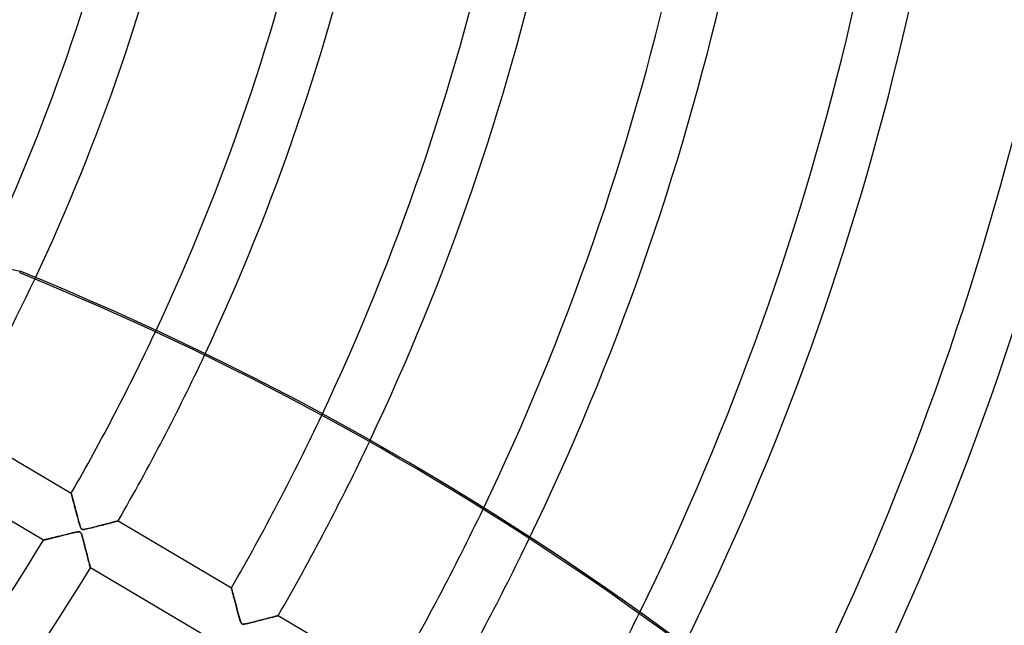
# Model space of a CAD drawing. Header units: millimetres. Extents: x -790 to 790, y -790 to 790.
# Tile 36 of 54: x 341 to 521, y -226 to -115. Entities that reach past the tile are written whole.
import ezdxf

# ---------------------------------------------------------------- set-up
doc = ezdxf.new("R2010")
doc.units = ezdxf.units.MM
doc.layers.add('HIDDEN', color=7, linetype='Continuous')
doc.layers.add('THICK', color=7, linetype='Continuous')

msp = doc.modelspace()

# ---------------------------------------------------------------- linework, layer by layer
at = {"layer": 'HIDDEN'}
for p, q in [((200.98, -128.78), (341.06, -160.76)), ((341.06, -160.76), (340.99, -161.06)), ((350.44, -201.44), (350.44, -201.45)), ((350.44, -201.45), (350.45, -201.46)), ((350.45, -201.46), (350.45, -201.49)), ((350.45, -201.49), (350.46, -201.54)), ((350.46, -201.54), (350.48, -201.59)), ((350.48, -201.59), (350.5, -201.65)), ((350.5, -201.65), (350.52, -201.73)), ((350.52, -201.73), (350.54, -201.82)), ((350.54, -201.82), (350.56, -201.91)), ((350.56, -201.91), (350.59, -202.02)), ((350.59, -202.02), (350.62, -202.13)), ((350.62, -202.13), (350.66, -202.26)), ((350.66, -202.26), (350.69, -202.39)), ((350.69, -202.39), (350.73, -202.53)), ((350.73, -202.53), (350.77, -202.68)), ((350.77, -202.68), (350.81, -202.83)), ((350.81, -202.83), (350.85, -202.99)), ((350.85, -202.99), (350.89, -203.15)), ((350.89, -203.15), (350.94, -203.32)), ((350.94, -203.32), (350.98, -203.5)), ((350.98, -203.5), (351.03, -203.68)), ((351.03, -203.68), (351.08, -203.86)), ((351.08, -203.86), (351.13, -204.05)), ((351.13, -204.05), (351.18, -204.24)), ((351.18, -204.24), (351.23, -204.44)), ((351.23, -204.44), (351.28, -204.64)), ((351.28, -204.64), (351.33, -204.84)), ((351.33, -204.84), (351.39, -205.04)), ((351.39, -205.04), (351.44, -205.25)), ((351.44, -205.25), (351.5, -205.46)), ((351.5, -205.46), (351.56, -205.67)), ((351.56, -205.67), (351.61, -205.88)), ((351.61, -205.88), (351.67, -206.09)), ((351.67, -206.09), (351.73, -206.31)), ((351.73, -206.31), (351.78, -206.52)), ((351.78, -206.52), (351.84, -206.72)), ((351.84, -206.72), (351.89, -206.9)), ((351.89, -206.9), (351.94, -207.08)), ((351.94, -207.08), (351.99, -207.24)), ((351.99, -207.24), (352.04, -207.39)), ((352.04, -207.39), (352.09, -207.55)), ((354.77, -207.62), (355.1, -207.54)), ((355.1, -207.54), (355.43, -207.45)), ((355.43, -207.45), (355.76, -207.37)), ((355.76, -207.37), (356.08, -207.29)), ((356.08, -207.29), (356.39, -207.21)), ((356.39, -207.21), (356.69, -207.13)), ((356.69, -207.13), (356.98, -207.05)), ((356.98, -207.05), (357.26, -206.98)), ((357.26, -206.98), (357.52, -206.91)), ((357.52, -206.91), (357.76, -206.85)), ((357.76, -206.85), (357.98, -206.79)), ((357.98, -206.79), (358.19, -206.74)), ((358.19, -206.74), (358.37, -206.69)), ((358.37, -206.69), (358.54, -206.65)), ((358.54, -206.65), (358.68, -206.61)), ((358.68, -206.61), (358.8, -206.58)), ((358.8, -206.58), (358.9, -206.55)), ((358.9, -206.55), (358.97, -206.54)), ((358.97, -206.54), (359.02, -206.52)), ((359.02, -206.52), (359.03, -206.52)), ((348.15, -209.35), (347.93, -209.4)), ((348.37, -209.29), (348.15, -209.35)), ((348.6, -209.23), (348.37, -209.29)), ((348.84, -209.18), (348.6, -209.23)), ((349.08, -209.11), (348.84, -209.18)), ((349.33, -209.05), (349.08, -209.11)), ((349.58, -208.99), (349.33, -209.05)), ((349.82, -208.93), (349.58, -208.99)), ((350.05, -208.88), (349.82, -208.93)), ((350.27, -208.82), (350.05, -208.88)), ((350.48, -208.77), (350.27, -208.82)), ((350.68, -208.73), (350.48, -208.77)), ((350.86, -208.68), (350.68, -208.73)), ((351.03, -208.64), (350.86, -208.68)), ((351.19, -208.61), (351.03, -208.64)), ((351.33, -208.58), (351.19, -208.61)), ((351.45, -208.56), (351.33, -208.58)), ((351.57, -208.54), (351.45, -208.56)), ((351.69, -208.53), (351.57, -208.54)), ((351.79, -208.52), (351.69, -208.53)), ((351.88, -208.52), (351.79, -208.52)), ((351.96, -208.53), (351.88, -208.52)), ((352.02, -208.55), (351.96, -208.53)), ((352.08, -208.59), (352.02, -208.55)), ((352.13, -208.63), (352.08, -208.59)), ((352.09, -207.55), (352.15, -207.71)), ((352.18, -208.69), (352.13, -208.63)), ((352.15, -207.71), (352.22, -207.86)), ((352.23, -208.78), (352.18, -208.69)), ((352.22, -207.86), (352.3, -207.96)), ((352.29, -208.91), (352.23, -208.78)), ((352.36, -209.12), (352.29, -208.91)), ((352.3, -207.96), (352.38, -208.03)), ((352.45, -209.38), (352.36, -209.12)), ((352.38, -208.03), (352.48, -208.07)), ((352.48, -208.07), (352.62, -208.08)), ((352.62, -208.08), (352.79, -208.07)), ((352.79, -208.07), (352.98, -208.04)), ((352.98, -208.04), (353.21, -208)), ((353.21, -208), (353.47, -207.94)), ((353.47, -207.94), (353.77, -207.87)), ((353.77, -207.87), (354.1, -207.79)), ((354.1, -207.79), (354.43, -207.71)), ((354.43, -207.71), (354.77, -207.62)), ((345.36, -210.05), (345.35, -210.05)), ((345.38, -210.04), (345.36, -210.05)), ((345.43, -210.03), (345.38, -210.04)), ((345.48, -210.01), (345.43, -210.03)), ((345.56, -210), (345.48, -210.01)), ((345.65, -209.97), (345.56, -210)), ((345.75, -209.95), (345.65, -209.97)), ((345.86, -209.92), (345.75, -209.95)), ((345.99, -209.89), (345.86, -209.92)), ((346.12, -209.85), (345.99, -209.89)), ((346.27, -209.82), (346.12, -209.85)), ((346.42, -209.78), (346.27, -209.82)), ((346.59, -209.74), (346.42, -209.78)), ((346.76, -209.7), (346.59, -209.74)), ((346.93, -209.65), (346.76, -209.7)), ((347.12, -209.61), (346.93, -209.65)), ((347.31, -209.56), (347.12, -209.61)), ((347.51, -209.51), (347.31, -209.56)), ((347.71, -209.46), (347.51, -209.51)), ((347.93, -209.4), (347.71, -209.46)), ((352.54, -209.7), (352.45, -209.38)), ((352.63, -210.05), (352.54, -209.7)), ((352.73, -210.41), (352.63, -210.05)), ((352.83, -210.78), (352.73, -210.41)), ((352.93, -211.15), (352.83, -210.78)), ((353.02, -211.53), (352.93, -211.15)), ((353.12, -211.9), (353.02, -211.53)), ((353.21, -212.26), (353.12, -211.9)), ((353.3, -212.62), (353.21, -212.26)), ((353.39, -212.96), (353.3, -212.62)), ((353.48, -213.3), (353.39, -212.96)), ((353.56, -213.61), (353.48, -213.3)), ((353.63, -213.9), (353.56, -213.61)), ((353.7, -214.17), (353.63, -213.9)), ((353.76, -214.41), (353.7, -214.17)), ((353.81, -214.62), (353.76, -214.41)), ((353.86, -214.8), (353.81, -214.62)), ((353.89, -214.94), (353.86, -214.8)), ((353.92, -215.04), (353.89, -214.94)), ((353.93, -215.11), (353.92, -215.04)), ((353.94, -215.13), (353.93, -215.11)), ((379.79, -218.8), (379.79, -218.81)), ((379.79, -218.81), (379.8, -218.83)), ((379.8, -218.83), (379.81, -218.87)), ((379.81, -218.87), (379.83, -218.93)), ((379.83, -218.93), (379.85, -219.01)), ((379.85, -219.01), (379.87, -219.1)), ((379.87, -219.1), (379.9, -219.2)), ((379.9, -219.2), (379.93, -219.32)), ((379.93, -219.32), (379.96, -219.45)), ((379.96, -219.45), (380, -219.59)), ((380, -219.59), (380.04, -219.75)), ((380.04, -219.75), (380.09, -219.92)), ((380.09, -219.92), (380.13, -220.1)), ((380.13, -220.1), (380.18, -220.29)), ((380.18, -220.29), (380.24, -220.48)), ((380.24, -220.48), (380.29, -220.69)), ((380.29, -220.69), (380.35, -220.9)), ((380.35, -220.9), (380.4, -221.12)), ((380.4, -221.12), (380.46, -221.34)), ((380.46, -221.34), (380.52, -221.58)), ((380.52, -221.58), (380.59, -221.81)), ((380.59, -221.81), (380.65, -222.05)), ((380.65, -222.05), (380.72, -222.3)), ((380.72, -222.3), (380.78, -222.55)), ((380.78, -222.55), (380.85, -222.81)), ((380.85, -222.81), (380.92, -223.07)), ((380.92, -223.07), (380.99, -223.33)), ((380.99, -223.33), (381.06, -223.59)), ((381.06, -223.59), (381.13, -223.85)), ((381.13, -223.85), (381.2, -224.1)), ((381.2, -224.1), (381.26, -224.33)), ((381.26, -224.33), (381.33, -224.55)), ((381.33, -224.55), (381.39, -224.74)), ((381.39, -224.74), (381.44, -224.91)), ((381.44, -224.91), (381.5, -225.05)), ((381.5, -225.05), (381.55, -225.17)), ((381.55, -225.17), (381.6, -225.26)), ((381.6, -225.26), (381.65, -225.32)), ((381.65, -225.32), (381.71, -225.37)), ((381.71, -225.37), (381.78, -225.41)), ((381.78, -225.41), (381.85, -225.43)), ((381.85, -225.43), (381.95, -225.44)), ((381.95, -225.44), (382.05, -225.44)), ((382.05, -225.44), (382.17, -225.42)), ((382.17, -225.42), (382.31, -225.4)), ((382.31, -225.4), (382.47, -225.37)), ((382.47, -225.37), (382.64, -225.34)), ((382.64, -225.34), (382.82, -225.3)), ((382.82, -225.3), (383.03, -225.25)), ((383.03, -225.25), (383.25, -225.2)), ((383.25, -225.2), (383.49, -225.14)), ((383.49, -225.14), (383.74, -225.07)), ((383.74, -225.07), (384.01, -225.01)), ((384.01, -225.01), (384.3, -224.93)), ((384.3, -224.93), (384.6, -224.86)), ((384.6, -224.86), (384.9, -224.78)), ((384.9, -224.78), (385.2, -224.71)), ((385.2, -224.71), (385.48, -224.63)), ((385.48, -224.63), (385.76, -224.56)), ((385.76, -224.56), (386.03, -224.49)), ((386.03, -224.49), (386.29, -224.43)), ((386.29, -224.43), (386.53, -224.36)), ((386.53, -224.36), (386.77, -224.3)), ((386.77, -224.3), (386.99, -224.24)), ((386.99, -224.24), (387.2, -224.19)), ((387.2, -224.19), (387.4, -224.14)), ((387.4, -224.14), (387.59, -224.09)), ((387.59, -224.09), (387.76, -224.04)), ((387.76, -224.04), (387.91, -224)), ((387.91, -224), (388.05, -223.97)), ((388.05, -223.97), (388.16, -223.94)), ((388.16, -223.94), (388.26, -223.91)), ((388.26, -223.91), (388.33, -223.9)), ((388.33, -223.9), (388.37, -223.88)), ((388.37, -223.88), (388.38, -223.88))]:
    msp.add_line(p, q, dxfattribs=at)
for radius, start in [(732, 180.00002), (682, 180.00002), (677, 180.00002), (625, 179.99998), (620, 179.99998), (345.99, 333.5789), (370.11, 334.4781), (380.09, 334.7411), (404.21, 334.8387), (414.19, 334.833), (438.31, 334.7228), (448.29, 334.6411), (472.41, 334.3663), (482.39, 334.2234), (506.51, 333.8146), (516.49, 333.6211), (540.61, 333.0999), (550.59, 332.8634), (574.71, 332.24535), (584.69, 331.97142)]:
    msp.add_arc((0, 0), radius, start, 0, dxfattribs=at)
msp.add_ellipse((136.61, -659.54), major_axis=(-531.92, 121.41), ratio=0.987688, start_param=-2.280953, end_param=-1.73342, dxfattribs=at)
at = {"layer": 'THICK'}
for p, q in [((329.68, -189.16), (350.44, -201.44)), ((345.35, -210.05), (324.59, -197.77)), ((350.44, -201.45), (350.44, -201.44)), ((350.45, -201.47), (350.44, -201.45)), ((350.46, -201.52), (350.45, -201.47)), ((350.47, -201.58), (350.46, -201.52)), ((350.49, -201.65), (350.47, -201.58)), ((350.52, -201.74), (350.49, -201.65)), ((350.54, -201.84), (350.52, -201.74)), ((350.57, -201.95), (350.54, -201.84)), ((350.61, -202.08), (350.57, -201.95)), ((350.64, -202.21), (350.61, -202.08)), ((350.68, -202.36), (350.64, -202.21)), ((350.72, -202.51), (350.68, -202.36)), ((350.76, -202.67), (350.72, -202.51)), ((350.81, -202.84), (350.76, -202.67)), ((350.86, -203.02), (350.81, -202.84)), ((350.9, -203.2), (350.86, -203.02)), ((350.95, -203.39), (350.9, -203.2)), ((351.01, -203.59), (350.95, -203.39)), ((351.06, -203.8), (351.01, -203.59)), ((351.12, -204.01), (351.06, -203.8)), ((351.17, -204.23), (351.12, -204.01)), ((351.23, -204.45), (351.17, -204.23)), ((351.29, -204.68), (351.23, -204.45)), ((351.36, -204.92), (351.29, -204.68)), ((351.42, -205.16), (351.36, -204.92)), ((351.49, -205.41), (351.42, -205.16)), ((351.55, -205.66), (351.49, -205.41)), ((351.62, -205.89), (351.55, -205.66)), ((351.68, -206.12), (351.62, -205.89)), ((351.74, -206.34), (351.68, -206.12)), ((351.79, -206.55), (351.74, -206.34)), ((351.85, -206.75), (351.79, -206.55)), ((351.9, -206.93), (351.85, -206.75)), ((351.95, -207.1), (351.9, -206.93)), ((351.99, -207.25), (351.95, -207.1)), ((352.04, -207.39), (351.99, -207.25)), ((352.08, -207.51), (352.04, -207.39)), ((352.12, -207.62), (352.08, -207.51)), ((355.43, -207.45), (355.06, -207.55)), ((355.8, -207.36), (355.43, -207.45)), ((356.17, -207.26), (355.8, -207.36)), ((356.53, -207.17), (356.17, -207.26)), ((356.87, -207.08), (356.53, -207.17)), ((357.2, -207), (356.87, -207.08)), ((357.51, -206.92), (357.2, -207)), ((357.8, -206.84), (357.51, -206.92)), ((358.07, -206.77), (357.8, -206.84)), ((358.31, -206.71), (358.07, -206.77)), ((358.52, -206.65), (358.31, -206.71)), ((358.7, -206.61), (358.52, -206.65)), ((358.84, -206.57), (358.7, -206.61)), ((358.95, -206.54), (358.84, -206.57)), ((359.01, -206.53), (358.95, -206.54)), ((359.03, -206.52), (359.01, -206.53)), ((359.03, -206.52), (379.79, -218.8)), ((347.97, -209.39), (348.16, -209.35)), ((348.16, -209.35), (348.35, -209.3)), ((348.35, -209.3), (348.55, -209.25)), ((348.55, -209.25), (348.76, -209.2)), ((348.76, -209.2), (348.96, -209.15)), ((348.96, -209.15), (349.17, -209.09)), ((349.17, -209.09), (349.38, -209.04)), ((349.38, -209.04), (349.59, -208.99)), ((349.59, -208.99), (349.8, -208.94)), ((349.8, -208.94), (350.02, -208.88)), ((350.02, -208.88), (350.24, -208.83)), ((350.24, -208.83), (350.45, -208.78)), ((350.45, -208.78), (350.65, -208.73)), ((350.65, -208.73), (350.84, -208.69)), ((350.84, -208.69), (351.01, -208.65)), ((351.01, -208.65), (351.18, -208.61)), ((351.18, -208.61), (351.33, -208.58)), ((351.33, -208.58), (351.5, -208.55)), ((351.5, -208.55), (351.67, -208.53)), ((351.67, -208.53), (351.83, -208.52)), ((351.83, -208.52), (351.96, -208.53)), ((351.96, -208.53), (352.06, -208.57)), ((352.06, -208.57), (352.14, -208.65)), ((352.16, -207.73), (352.12, -207.62)), ((352.14, -208.65), (352.22, -208.76)), ((352.2, -207.82), (352.16, -207.73)), ((352.25, -207.9), (352.2, -207.82)), ((352.22, -208.76), (352.29, -208.91)), ((352.3, -207.96), (352.25, -207.9)), ((352.29, -208.91), (352.36, -209.09)), ((352.34, -208.01), (352.3, -207.96)), ((352.4, -208.04), (352.34, -208.01)), ((352.36, -209.09), (352.43, -209.31)), ((352.47, -208.06), (352.4, -208.04)), ((352.43, -209.31), (352.5, -209.57)), ((352.54, -208.08), (352.47, -208.06)), ((352.64, -208.08), (352.54, -208.08)), ((352.79, -208.07), (352.64, -208.08)), ((353, -208.04), (352.79, -208.07)), ((353.28, -207.98), (353, -208.04)), ((353.6, -207.91), (353.28, -207.98)), ((353.95, -207.82), (353.6, -207.91)), ((354.32, -207.73), (353.95, -207.82)), ((354.69, -207.64), (354.32, -207.73)), ((355.06, -207.55), (354.69, -207.64)), ((345.35, -210.05), (345.37, -210.04)), ((345.35, -210.05), (345.35, -210.05)), ((345.37, -210.04), (345.4, -210.03)), ((345.4, -210.03), (345.44, -210.02)), ((345.44, -210.02), (345.5, -210.01)), ((345.5, -210.01), (345.56, -209.99)), ((345.56, -209.99), (345.64, -209.97)), ((345.64, -209.97), (345.73, -209.95)), ((345.73, -209.95), (345.82, -209.93)), ((345.82, -209.93), (345.93, -209.9)), ((345.93, -209.9), (346.05, -209.87)), ((346.05, -209.87), (346.17, -209.84)), ((346.17, -209.84), (346.3, -209.81)), ((346.3, -209.81), (346.44, -209.78)), ((346.44, -209.78), (346.59, -209.74)), ((346.59, -209.74), (346.74, -209.7)), ((346.74, -209.7), (346.9, -209.66)), ((346.9, -209.66), (347.07, -209.62)), ((347.07, -209.62), (347.24, -209.58)), ((347.24, -209.58), (347.41, -209.53)), ((347.41, -209.53), (347.59, -209.49)), ((347.59, -209.49), (347.78, -209.44)), ((347.78, -209.44), (347.97, -209.39)), ((352.5, -209.57), (352.59, -209.87)), ((352.59, -209.87), (352.67, -210.19)), ((352.67, -210.19), (352.76, -210.53)), ((352.76, -210.53), (352.85, -210.87)), ((352.85, -210.87), (352.94, -211.2)), ((352.94, -211.2), (353.02, -211.53)), ((353.02, -211.53), (353.11, -211.85)), ((353.11, -211.85), (353.19, -212.17)), ((353.19, -212.17), (353.27, -212.48)), ((353.27, -212.48), (353.35, -212.79)), ((353.35, -212.79), (353.42, -213.08)), ((353.42, -213.08), (353.49, -213.36)), ((353.49, -213.36), (353.56, -213.62)), ((353.56, -213.62), (353.62, -213.86)), ((353.62, -213.86), (353.68, -214.08)), ((353.68, -214.08), (353.73, -214.28)), ((353.73, -214.28), (353.77, -214.47)), ((353.77, -214.47), (353.82, -214.63)), ((353.82, -214.63), (353.85, -214.78)), ((353.85, -214.78), (353.88, -214.9)), ((353.88, -214.9), (353.91, -215)), ((353.91, -215), (353.92, -215.07)), ((353.92, -215.07), (353.94, -215.11)), ((353.94, -215.11), (353.94, -215.13)), ((374.7, -227.41), (353.94, -215.13)), ((379.8, -218.81), (379.79, -218.8)), ((379.8, -218.84), (379.8, -218.81)), ((379.82, -218.89), (379.8, -218.84)), ((379.83, -218.95), (379.82, -218.89)), ((379.86, -219.04), (379.83, -218.95)), ((379.88, -219.14), (379.86, -219.04)), ((379.91, -219.25), (379.88, -219.14)), ((379.94, -219.38), (379.91, -219.25)), ((379.98, -219.52), (379.94, -219.38)), ((380.02, -219.67), (379.98, -219.52)), ((380.06, -219.83), (380.02, -219.67)), ((380.11, -219.99), (380.06, -219.83)), ((380.15, -220.17), (380.11, -219.99)), ((380.2, -220.36), (380.15, -220.17)), ((380.25, -220.55), (380.2, -220.36)), ((380.31, -220.75), (380.25, -220.55)), ((380.36, -220.95), (380.31, -220.75)), ((380.42, -221.17), (380.36, -220.95)), ((380.48, -221.39), (380.42, -221.17)), ((380.54, -221.62), (380.48, -221.39)), ((380.6, -221.86), (380.54, -221.62)), ((380.66, -222.1), (380.6, -221.86)), ((380.73, -222.35), (380.66, -222.1)), ((380.79, -222.6), (380.73, -222.35)), ((380.86, -222.86), (380.79, -222.6)), ((380.93, -223.11), (380.86, -222.86)), ((380.99, -223.35), (380.93, -223.11)), ((381.06, -223.58), (380.99, -223.35)), ((381.11, -223.8), (381.06, -223.58)), ((381.17, -224.01), (381.11, -223.8)), ((381.23, -224.2), (381.17, -224.01)), ((381.28, -224.38), (381.23, -224.2)), ((381.33, -224.54), (381.28, -224.38)), ((381.37, -224.69), (381.33, -224.54)), ((381.41, -224.82), (381.37, -224.69)), ((381.45, -224.94), (381.41, -224.82)), ((381.49, -225.05), (381.45, -224.94)), ((381.54, -225.15), (381.49, -225.05)), ((381.58, -225.23), (381.54, -225.15)), ((381.63, -225.3), (381.58, -225.23)), ((381.68, -225.35), (381.63, -225.3)), ((381.73, -225.39), (381.68, -225.35)), ((381.79, -225.41), (381.73, -225.39)), ((381.86, -225.43), (381.79, -225.41)), ((381.94, -225.44), (381.86, -225.43)), ((382.06, -225.43), (381.94, -225.44)), ((382.23, -225.41), (382.06, -225.43)), ((382.47, -225.37), (382.23, -225.41)), ((382.75, -225.31), (382.47, -225.37)), ((383.08, -225.24), (382.75, -225.31)), ((383.42, -225.15), (383.08, -225.24)), ((383.77, -225.07), (383.42, -225.15)), ((384.13, -224.98), (383.77, -225.07)), ((384.48, -224.89), (384.13, -224.98)), ((384.84, -224.8), (384.48, -224.89)), ((385.19, -224.71), (384.84, -224.8)), ((385.53, -224.62), (385.19, -224.71)), ((385.87, -224.53), (385.53, -224.62)), ((386.19, -224.45), (385.87, -224.53)), ((386.51, -224.37), (386.19, -224.45)), ((386.8, -224.29), (386.51, -224.37)), ((387.08, -224.22), (386.8, -224.29)), ((387.33, -224.15), (387.08, -224.22)), ((387.57, -224.09), (387.33, -224.15)), ((387.77, -224.04), (387.57, -224.09)), ((387.96, -223.99), (387.77, -224.04)), ((388.11, -223.95), (387.96, -223.99)), ((388.23, -223.92), (388.11, -223.95)), ((388.31, -223.9), (388.23, -223.92)), ((388.37, -223.88), (388.31, -223.9)), ((388.38, -223.88), (388.37, -223.88)), ((388.38, -223.88), (409.15, -236.16))]:
    msp.add_line(p, q, dxfattribs=at)
for radius, start, end in [(619.99, 179.99998, 0), (677.5, 180.00002, 0), (380.09, 330.1537, 334.7411), (404.21, 330.1087, 334.8387), (414.19, 330.0917, 334.833), (438.31, 330.0536, 334.7228), (448.29, 330.0391, 334.6411), (472.41, 330.0064, 334.3663), (404.21, 317.2792, 328.6912), (482.39, 329.9939, 334.2234), (414.19, 317.3738, 328.7083), (506.51, 329.9656, 333.8146)]:
    msp.add_arc((0, 0), radius, start, end, dxfattribs=at)
msp.add_ellipse((136.54, -659.84), major_axis=(-531.92, 121.41), ratio=0.987688, start_param=-2.187101, end_param=-1.73342, dxfattribs=at)

doc.saveas('drawing.dxf')
